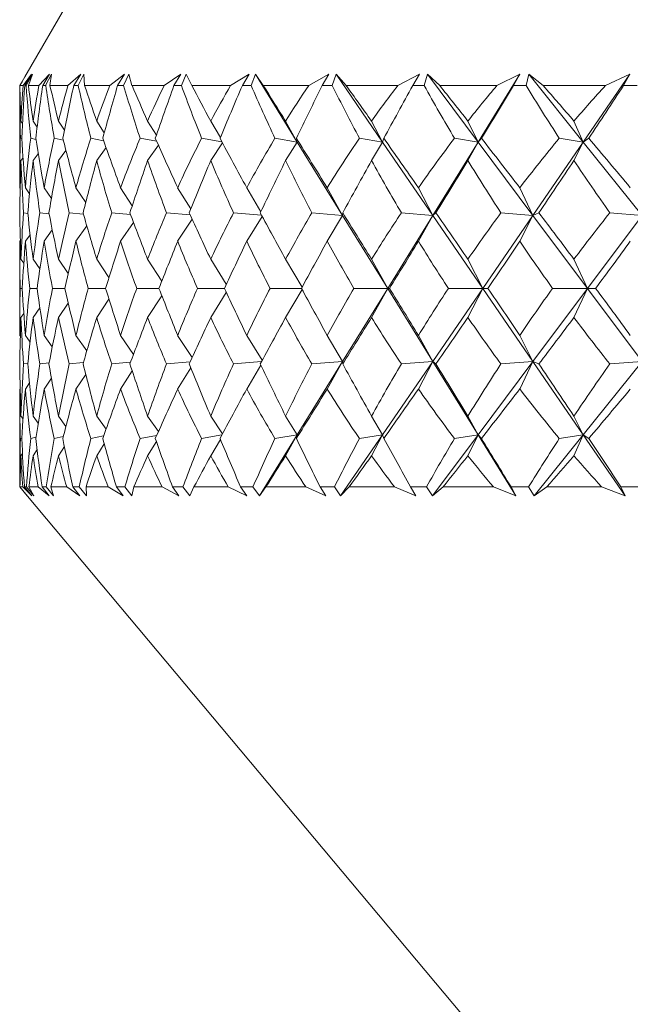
# Model space of a CAD drawing. Header units: inches. Extents: x -3.6 to 22.2, y -7.8 to 16.7.
# Tile 2 of 127: x -1.295 to -0.999, y -0.858 to -0.379. Entities that reach past the tile are written whole.
import ezdxf

# ---------------------------------------------------------------- set-up
doc = ezdxf.new("R2010")
doc.units = ezdxf.units.IN
doc.header["$MEASUREMENT"] = 0

msp = doc.modelspace()

# ---------------------------------------------------------------- linework, layer by layer
at = {"color": 7, "linetype": 'Continuous', "lineweight": 15}
for p, q in [((-1.18746, -0.22441), (-1.29295, -0.40712)), ((-1.29384, -0.41141), (-1.28977, -0.40589)), ((-1.29304, -0.41141), (-1.28977, -0.40589)), ((-1.29235, -0.41141), (-1.28928, -0.40589)), ((-1.29126, -0.41141), (-1.28928, -0.40589)), ((-1.28612, -0.41141), (-1.28096, -0.40589)), ((-1.2843, -0.41141), (-1.28096, -0.40589)), ((-1.28285, -0.41141), (-1.27994, -0.40589)), ((-1.28075, -0.41141), (-1.27994, -0.40589)), ((-1.27203, -0.41141), (-1.26581, -0.40589)), ((-1.26921, -0.41141), (-1.26581, -0.40589)), ((-1.26702, -0.41141), (-1.26428, -0.40589)), ((-1.26392, -0.41141), (-1.26428, -0.40589)), ((-1.25169, -0.41141), (-1.24447, -0.40589)), ((-1.24788, -0.41141), (-1.24447, -0.40589)), ((-1.24497, -0.41141), (-1.24242, -0.40589)), ((-1.2409, -0.41141), (-1.24242, -0.40589)), ((-1.22526, -0.41141), (-1.21709, -0.40589)), ((-1.2205, -0.41141), (-1.21709, -0.40589)), ((-1.21689, -0.41141), (-1.21456, -0.40589)), ((-1.21188, -0.41141), (-1.21456, -0.40589)), ((-1.19295, -0.41141), (-1.18391, -0.40589)), ((-1.18728, -0.41141), (-1.18391, -0.40589)), ((-1.183, -0.41141), (-1.1809, -0.40589)), ((-1.17709, -0.41141), (-1.1809, -0.40589)), ((-1.16057, -0.43881), (-1.1809, -0.40589)), ((-1.15503, -0.41141), (-1.14518, -0.40589)), ((-1.14849, -0.41141), (-1.14518, -0.40589)), ((-1.14358, -0.41141), (-1.14173, -0.40589)), ((-1.13681, -0.41141), (-1.14173, -0.40589)), ((-1.11915, -0.43881), (-1.14173, -0.40589)), ((-1.1118, -0.41141), (-1.10122, -0.40589)), ((-1.10445, -0.41141), (-1.10122, -0.40589)), ((-1.09893, -0.41141), (-1.09735, -0.40589)), ((-1.09136, -0.41141), (-1.09735, -0.40589)), ((-1.07272, -0.43881), (-1.09735, -0.40589)), ((-1.07272, -0.43881), (-1.05238, -0.40589)), ((-1.0636, -0.41141), (-1.05238, -0.40589)), ((-1.05549, -0.41141), (-1.05238, -0.40589)), ((-1.04943, -0.41141), (-1.04812, -0.40589)), ((-1.04112, -0.41141), (-1.04812, -0.40589)), ((-1.02163, -0.43881), (-1.04812, -0.40589)), ((-1.02163, -0.43881), (-0.99906, -0.40589)), ((-1.01083, -0.41141), (-0.99906, -0.40589)), ((-1.00203, -0.41141), (-0.99906, -0.40589)), ((-1.29542, -0.41141), (-1.29418, -0.40925)), ((-1.29536, -0.41141), (-1.29294, -0.40713)), ((-1.29542, -0.41328), (-1.29542, -0.4556)), ((-1.29384, -0.41141), (-1.29536, -0.41141)), ((-1.29235, -0.41141), (-1.29304, -0.41141)), ((-1.28612, -0.41141), (-1.29126, -0.41141)), ((-1.28285, -0.41141), (-1.2843, -0.41141)), ((-1.27203, -0.41141), (-1.28075, -0.41141)), ((-1.26702, -0.41141), (-1.26921, -0.41141)), ((-1.25169, -0.41141), (-1.26392, -0.41141)), ((-1.24497, -0.41141), (-1.24788, -0.41141)), ((-1.22526, -0.41141), (-1.2409, -0.41141)), ((-1.21689, -0.41141), (-1.2205, -0.41141)), ((-1.19295, -0.41141), (-1.21188, -0.41141)), ((-1.183, -0.41141), (-1.18728, -0.41141)), ((-1.15503, -0.41141), (-1.17709, -0.41141)), ((-1.14358, -0.41141), (-1.14849, -0.41141)), ((-1.1118, -0.41141), (-1.13681, -0.41141)), ((-1.09893, -0.41141), (-1.10445, -0.41141)), ((-1.0636, -0.41141), (-1.09136, -0.41141)), ((-1.04943, -0.41141), (-1.05549, -0.41141)), ((-1.01083, -0.41141), (-1.04112, -0.41141)), ((-0.99546, -0.41141), (-1.00203, -0.41141)), ((-1.2941, -0.42975), (-1.29486, -0.42861)), ((-1.287, -0.43155), (-1.28894, -0.42861)), ((-1.27374, -0.43307), (-1.27664, -0.42861)), ((-1.25439, -0.43437), (-1.25805, -0.42861)), ((-1.22906, -0.43552), (-1.23332, -0.42861)), ((-1.19795, -0.43657), (-1.20264, -0.42861)), ((-1.16057, -0.43881), (-1.16627, -0.42861)), ((-1.11915, -0.43881), (-1.1245, -0.42861)), ((-1.07272, -0.43881), (-1.07767, -0.42861)), ((-1.02163, -0.43881), (-1.02615, -0.42861)), ((-1.29443, -0.43718), (-1.29516, -0.437)), ((-1.28759, -0.43757), (-1.2901, -0.437)), ((-1.2743, -0.43791), (-1.27864, -0.437)), ((-1.25468, -0.4382), (-1.26088, -0.437)), ((-1.22892, -0.43847), (-1.23695, -0.437)), ((-1.19721, -0.43871), (-1.20705, -0.437)), ((-1.19692, -0.43925), (-1.20264, -0.44779)), ((-1.16057, -0.43881), (-1.17143, -0.437)), ((-1.16057, -0.43881), (-1.16627, -0.44779)), ((-1.16057, -0.43881), (-1.16103, -0.437)), ((-1.13856, -0.47443), (-1.16057, -0.43881)), ((-1.11915, -0.43881), (-1.13036, -0.437)), ((-1.11915, -0.43881), (-1.1245, -0.44779)), ((-1.11915, -0.43881), (-1.11856, -0.437)), ((-1.09472, -0.47443), (-1.11915, -0.43881)), ((-1.09472, -0.47443), (-1.07272, -0.43881)), ((-1.07272, -0.43881), (-1.08417, -0.437)), ((-1.07272, -0.43881), (-1.07767, -0.44779)), ((-1.07272, -0.43881), (-1.07108, -0.437)), ((-1.04606, -0.47443), (-1.07272, -0.43881)), ((-1.04606, -0.47443), (-1.02163, -0.43881)), ((-1.02163, -0.43881), (-1.03325, -0.437)), ((-1.02163, -0.43881), (-1.02615, -0.44779)), ((-1.02163, -0.43881), (-1.01897, -0.437)), ((-0.99297, -0.47443), (-1.02163, -0.43881)), ((-1.28647, -0.4445), (-1.28894, -0.44779)), ((-1.27301, -0.44288), (-1.27664, -0.44779)), ((-1.25351, -0.44151), (-1.25805, -0.44779)), ((-1.22809, -0.44031), (-1.23332, -0.44779)), ((-1.29385, -0.44646), (-1.29486, -0.44779)), ((-1.29522, -0.46128), (-1.2954, -0.46102)), ((-1.29067, -0.464), (-1.2927, -0.46102)), ((-1.28006, -0.46624), (-1.28359, -0.46102)), ((-1.2634, -0.46815), (-1.26812, -0.46102)), ((-1.24078, -0.46981), (-1.24644, -0.46102)), ((-1.21233, -0.47129), (-1.21871, -0.46102)), ((-1.17827, -0.47265), (-1.18515, -0.46102)), ((-1.13856, -0.47443), (-1.14604, -0.46102)), ((-1.09472, -0.47443), (-1.1017, -0.46102)), ((-1.04606, -0.47443), (-1.05247, -0.46102)), ((-1.29151, -0.47347), (-1.29366, -0.47321)), ((-1.28118, -0.4737), (-1.28569, -0.47321)), ((-1.26449, -0.4739), (-1.27136, -0.47321)), ((-1.24158, -0.47408), (-1.25078, -0.47321)), ((-1.21264, -0.47423), (-1.22411, -0.47321)), ((-1.17791, -0.47437), (-1.19158, -0.47321)), ((-1.13856, -0.47443), (-1.15345, -0.47321)), ((-1.13856, -0.47443), (-1.13847, -0.47321)), ((-1.09472, -0.47443), (-1.11002, -0.47321)), ((-1.09472, -0.47443), (-1.09322, -0.47321)), ((-1.04606, -0.47443), (-1.06163, -0.47321)), ((-1.04606, -0.47443), (-1.04316, -0.47321)), ((-0.99297, -0.47443), (-1.00869, -0.47321)), ((-1.24015, -0.47787), (-1.24644, -0.48702)), ((-1.21166, -0.47636), (-1.21871, -0.48702)), ((-1.17757, -0.475), (-1.18515, -0.48702)), ((-1.13856, -0.47443), (-1.14604, -0.48702)), ((-1.11664, -0.50991), (-1.13856, -0.47443)), ((-1.11664, -0.50991), (-1.09472, -0.47443)), ((-1.09472, -0.47443), (-1.1017, -0.48702)), ((-1.07039, -0.50991), (-1.09472, -0.47443)), ((-1.07039, -0.50991), (-1.04606, -0.47443)), ((-1.04606, -0.47443), (-1.05247, -0.48702)), ((-1.01951, -0.50991), (-1.04606, -0.47443)), ((-1.01951, -0.50991), (-0.99297, -0.47443)), ((-1.27962, -0.48152), (-1.28359, -0.48702)), ((-1.26286, -0.47956), (-1.26812, -0.48702)), ((-1.29515, -0.48668), (-1.2954, -0.48702)), ((-1.29039, -0.48384), (-1.2927, -0.48702)), ((-1.29542, -0.49318), (-1.29542, -0.52664)), ((-1.29348, -0.49773), (-1.29486, -0.49577)), ((-1.28567, -0.50044), (-1.28894, -0.49577)), ((-1.27186, -0.5027), (-1.27664, -0.49577)), ((-1.25207, -0.50465), (-1.25805, -0.49577)), ((-1.22641, -0.50636), (-1.23332, -0.49577)), ((-1.19506, -0.5079), (-1.20264, -0.49577)), ((-1.15824, -0.50932), (-1.16627, -0.49577)), ((-1.11664, -0.50991), (-1.1245, -0.49577)), ((-1.07039, -0.50991), (-1.07767, -0.49577)), ((-1.01951, -0.50991), (-1.02615, -0.49577)), ((-1.29421, -0.50991), (-1.29526, -0.50991)), ((-1.28705, -0.50991), (-1.2906, -0.50991)), ((-1.27351, -0.50991), (-1.27953, -0.50991)), ((-1.25371, -0.50991), (-1.26215, -0.50991)), ((-1.22781, -0.50991), (-1.2386, -0.50991)), ((-1.196, -0.50991), (-1.20906, -0.50991)), ((-1.15856, -0.50991), (-1.17378, -0.50991)), ((-1.15824, -0.5105), (-1.16627, -0.52406)), ((-1.13856, -0.54539), (-1.11664, -0.50991)), ((-1.11664, -0.50991), (-1.13304, -0.50991)), ((-1.11664, -0.50991), (-1.1245, -0.52406)), ((-1.11664, -0.50991), (-1.11578, -0.50991)), ((-1.09472, -0.54539), (-1.11664, -0.50991)), ((-1.09472, -0.54539), (-1.07039, -0.50991)), ((-1.07039, -0.50991), (-1.08716, -0.50991)), ((-1.07039, -0.50991), (-1.07767, -0.52406)), ((-1.07039, -0.50991), (-1.068, -0.50991)), ((-1.04606, -0.54539), (-1.07039, -0.50991)), ((-1.04606, -0.54539), (-1.01951, -0.50991)), ((-1.01951, -0.50991), (-1.03652, -0.50991)), ((-1.01951, -0.50991), (-1.02615, -0.52406)), ((-1.01951, -0.50991), (-1.01561, -0.50991)), ((-0.99297, -0.54539), (-1.01951, -0.50991)), ((-1.25207, -0.51518), (-1.25805, -0.52406)), ((-1.22641, -0.51347), (-1.23332, -0.52406)), ((-1.19506, -0.51192), (-1.20264, -0.52406)), ((-1.28567, -0.51939), (-1.28894, -0.52406)), ((-1.27186, -0.51713), (-1.27664, -0.52406)), ((-1.29348, -0.5221), (-1.29486, -0.52406)), ((-1.29515, -0.53315), (-1.2954, -0.5328)), ((-1.29039, -0.53598), (-1.2927, -0.5328)), ((-1.27962, -0.5383), (-1.28359, -0.5328)), ((-1.26286, -0.54026), (-1.26812, -0.5328)), ((-1.24015, -0.54196), (-1.24644, -0.5328)), ((-1.21166, -0.54346), (-1.21871, -0.5328)), ((-1.17757, -0.54483), (-1.18515, -0.5328)), ((-1.13856, -0.54539), (-1.14604, -0.5328)), ((-1.09472, -0.54539), (-1.1017, -0.5328)), ((-1.04606, -0.54539), (-1.05247, -0.5328)), ((-1.29151, -0.54636), (-1.29366, -0.54662)), ((-1.28118, -0.54612), (-1.28569, -0.54662)), ((-1.26449, -0.54592), (-1.27136, -0.54662)), ((-1.24158, -0.54575), (-1.25078, -0.54662)), ((-1.24078, -0.55002), (-1.24644, -0.55881)), ((-1.21264, -0.54559), (-1.22411, -0.54662)), ((-1.21233, -0.54853), (-1.21871, -0.55881)), ((-1.17791, -0.54545), (-1.19158, -0.54662)), ((-1.17827, -0.54718), (-1.18515, -0.55881)), ((-1.16057, -0.58101), (-1.13856, -0.54539)), ((-1.13856, -0.54539), (-1.15345, -0.54662)), ((-1.13856, -0.54539), (-1.14604, -0.55881)), ((-1.13856, -0.54539), (-1.13847, -0.54662)), ((-1.11915, -0.58101), (-1.09472, -0.54539)), ((-1.09472, -0.54539), (-1.11002, -0.54662)), ((-1.09472, -0.54539), (-1.1017, -0.55881)), ((-1.09472, -0.54539), (-1.09322, -0.54662)), ((-1.07272, -0.58101), (-1.09472, -0.54539)), ((-1.07272, -0.58101), (-1.04606, -0.54539)), ((-1.04606, -0.54539), (-1.06163, -0.54662)), ((-1.04606, -0.54539), (-1.05247, -0.55881)), ((-1.04606, -0.54539), (-1.04316, -0.54662)), ((-1.02163, -0.58101), (-1.04606, -0.54539)), ((-1.02163, -0.58101), (-0.99297, -0.54539)), ((-0.99297, -0.54539), (-1.00869, -0.54662)), ((-1.28006, -0.55359), (-1.28359, -0.55881)), ((-1.2634, -0.55168), (-1.26812, -0.55881)), ((-1.29522, -0.55855), (-1.2954, -0.55881)), ((-1.29067, -0.55583), (-1.2927, -0.55881)), ((-1.29542, -0.56423), (-1.29542, -0.60641)), ((-1.29385, -0.57337), (-1.29486, -0.57204)), ((-1.28647, -0.57533), (-1.28894, -0.57204)), ((-1.27301, -0.57695), (-1.27664, -0.57204)), ((-1.25351, -0.57832), (-1.25805, -0.57204)), ((-1.22809, -0.57951), (-1.23332, -0.57204)), ((-1.19692, -0.58058), (-1.20264, -0.57204)), ((-1.16057, -0.58101), (-1.16627, -0.57204)), ((-1.11915, -0.58101), (-1.1245, -0.57204)), ((-1.07272, -0.58101), (-1.07767, -0.57204)), ((-1.02163, -0.58101), (-1.02615, -0.57204)), ((-1.29443, -0.58264), (-1.29516, -0.58283)), ((-1.28759, -0.58225), (-1.2901, -0.58283)), ((-1.2743, -0.58192), (-1.27864, -0.58283)), ((-1.25468, -0.58162), (-1.26088, -0.58283)), ((-1.22892, -0.58136), (-1.23695, -0.58283)), ((-1.19721, -0.58112), (-1.20705, -0.58283)), ((-1.19795, -0.58326), (-1.20264, -0.59121)), ((-1.1789, -0.61069), (-1.16057, -0.58101)), ((-1.16057, -0.58101), (-1.17143, -0.58283)), ((-1.16057, -0.58101), (-1.16627, -0.59121)), ((-1.16057, -0.58101), (-1.16103, -0.58283)), ((-1.1395, -0.61069), (-1.11915, -0.58101)), ((-1.11915, -0.58101), (-1.13036, -0.58283)), ((-1.11915, -0.58101), (-1.1245, -0.59121)), ((-1.11915, -0.58101), (-1.11856, -0.58283)), ((-1.09492, -0.61069), (-1.07272, -0.58101)), ((-1.07272, -0.58101), (-1.08417, -0.58283)), ((-1.07272, -0.58101), (-1.07767, -0.59121)), ((-1.07272, -0.58101), (-1.07108, -0.58283)), ((-1.05438, -0.61069), (-1.07272, -0.58101)), ((-1.04551, -0.61069), (-1.02163, -0.58101)), ((-1.02163, -0.58101), (-1.03325, -0.58283)), ((-1.02163, -0.58101), (-1.02615, -0.59121)), ((-1.02163, -0.58101), (-1.01897, -0.58283)), ((-1.00128, -0.61069), (-1.02163, -0.58101)), ((-1.287, -0.58827), (-1.28894, -0.59121)), ((-1.27374, -0.58676), (-1.27664, -0.59121)), ((-1.25439, -0.58546), (-1.25805, -0.59121)), ((-1.22906, -0.5843), (-1.23332, -0.59121)), ((-1.2941, -0.59008), (-1.29486, -0.59121)), ((-1.29542, -0.60641), (-1.29171, -0.61083)), ((-1.29542, -0.60641), (-1.29183, -0.61069)), ((-1.29533, -0.60641), (-1.29183, -0.61069)), ((-1.29399, -0.60641), (-1.29533, -0.60641)), ((-1.29399, -0.60641), (-1.2896, -0.61069)), ((-1.29317, -0.60641), (-1.2896, -0.61069)), ((-1.29219, -0.60641), (-1.29317, -0.60641)), ((-1.29219, -0.60641), (-1.28859, -0.61069)), ((-1.29101, -0.60641), (-1.28859, -0.61069)), ((-1.28648, -0.60641), (-1.29101, -0.60641)), ((-1.28648, -0.60641), (-1.28108, -0.61069)), ((-1.28458, -0.60641), (-1.28108, -0.61069)), ((-1.28255, -0.60641), (-1.28458, -0.60641)), ((-1.28255, -0.60641), (-1.27896, -0.61069)), ((-1.28029, -0.60641), (-1.27896, -0.61069)), ((-1.27261, -0.60641), (-1.28029, -0.60641)), ((-1.27261, -0.60641), (-1.26622, -0.61069)), ((-1.26964, -0.60641), (-1.26622, -0.61069)), ((-1.26656, -0.60641), (-1.26964, -0.60641)), ((-1.26656, -0.60641), (-1.26303, -0.61069)), ((-1.26324, -0.60641), (-1.26303, -0.61069)), ((-1.25248, -0.60641), (-1.26324, -0.60641)), ((-1.25248, -0.60641), (-1.24517, -0.61069)), ((-1.24847, -0.60641), (-1.24517, -0.61069)), ((-1.24437, -0.60641), (-1.24847, -0.60641)), ((-1.24437, -0.60641), (-1.24091, -0.61069)), ((-1.24002, -0.60641), (-1.24091, -0.61069)), ((-1.22625, -0.60641), (-1.24002, -0.60641)), ((-1.22625, -0.60641), (-1.21807, -0.61069)), ((-1.22123, -0.60641), (-1.21807, -0.61069)), ((-1.21615, -0.60641), (-1.22123, -0.60641)), ((-1.21615, -0.60641), (-1.21279, -0.61069)), ((-1.2108, -0.60641), (-1.21279, -0.61069)), ((-1.19414, -0.60641), (-1.2108, -0.60641)), ((-1.19414, -0.60641), (-1.18516, -0.61069)), ((-1.18814, -0.60641), (-1.18516, -0.61069)), ((-1.18212, -0.60641), (-1.18814, -0.60641)), ((-1.18212, -0.60641), (-1.1789, -0.61069)), ((-1.17582, -0.60641), (-1.1789, -0.61069)), ((-1.1564, -0.60641), (-1.17582, -0.60641)), ((-1.1564, -0.60641), (-1.14669, -0.61069)), ((-1.14949, -0.60641), (-1.14669, -0.61069)), ((-1.14257, -0.60641), (-1.14949, -0.60641)), ((-1.14257, -0.60641), (-1.1395, -0.61069)), ((-1.13536, -0.60641), (-1.1395, -0.61069)), ((-1.11334, -0.60641), (-1.13536, -0.60641)), ((-1.11334, -0.60641), (-1.10298, -0.61069)), ((-1.10556, -0.60641), (-1.10298, -0.61069)), ((-1.0978, -0.60641), (-1.10556, -0.60641)), ((-1.0978, -0.60641), (-1.09492, -0.61069)), ((-1.08975, -0.60641), (-1.09492, -0.61069)), ((-1.0653, -0.60641), (-1.08975, -0.60641)), ((-1.0653, -0.60641), (-1.05438, -0.61069)), ((-1.05672, -0.60641), (-1.05438, -0.61069)), ((-1.04819, -0.60641), (-1.05672, -0.60641)), ((-1.04819, -0.60641), (-1.04551, -0.61069)), ((-1.03935, -0.60641), (-1.04551, -0.61069)), ((-1.01268, -0.60641), (-1.03935, -0.60641)), ((-1.01268, -0.60641), (-1.00128, -0.61069)), ((-1.00336, -0.60641), (-1.00128, -0.61069)), ((-0.99412, -0.60641), (-1.00336, -0.60641)), ((-1.29171, -0.61083), (-0.90608, -1.07041))]:
    msp.add_line(p, q, dxfattribs=at)
for centre, major_axis, ratio, start_param, end_param in [((-0.49542, 0.60732), (0.66624, 1.36877), 0.32354, 2.552955, 2.58062), ((-0.49542, -1.62714), (-0.74475, 1.3766), 0.212214, 0.386108, 0.411411), ((-0.49542, -1.62714), (-0.72563, 1.37418), 0.24512, 0.371698, 0.397001), ((-0.49542, 0.60732), (0.69363, 1.37089), 0.290758, 2.542823, 2.570488), ((-0.49542, 0.60732), (0.62827, 1.36681), 0.362344, 2.561796, 2.589461), ((-0.49542, -1.62714), (-0.76358, 1.37933), 0.172996, 0.40494, 0.430242), ((-0.49542, -1.62714), (-0.6985, 1.37133), 0.284394, 0.356559, 0.381861), ((-0.49542, 0.60732), (0.72156, 1.37371), 0.251494, 2.528095, 2.55576), ((-0.49542, 0.60732), (0.58381, 1.36577), 0.400474, 2.566299, 2.593964), ((-0.49542, -1.62714), (-0.77832, 1.38172), 0.133874, 0.425148, 0.450451), ((-0.49542, -1.62714), (-0.66624, 1.36877), 0.32354, 0.344218, 0.369521), ((-0.49542, 0.60732), (0.74475, 1.3766), 0.212214, 2.511065, 2.53873), ((-0.49542, 0.60732), (0.53195, 1.36596), 0.437435, 2.565487, 2.593152), ((-0.49542, -1.62714), (-0.78916, 1.38362), 0.094852, 0.44637, 0.471673), ((-0.49542, -1.62714), (-0.62827, 1.36681), 0.362344, 0.335377, 0.36068), ((-0.49542, 0.60732), (0.76358, 1.37933), 0.172996, 2.492233, 2.519899), ((-0.49542, 0.60732), (0.4716, 1.3676), 0.472516, 2.558277, 2.585942), ((-0.49542, -1.62714), (-0.79624, 1.38493), 0.055913, 0.468282, 0.493585), ((-0.49542, -1.62714), (-0.58381, 1.36577), 0.400474, 0.330874, 0.356177), ((-0.49542, 0.60732), (0.77832, 1.38172), 0.133874, 2.472025, 2.49969), ((-0.49542, 0.60732), (0.40166, 1.37073), 0.504738, 2.543593, 2.571258), ((-0.49542, -1.62714), (-0.79965, 1.38557), 0.017027, 0.490591, 0.515893), ((-0.49542, -1.62714), (-0.53195, 1.36596), 0.437435, 0.331686, 0.356989), ((-0.49542, 0.60732), (0.78916, 1.38362), 0.094852, 2.450803, 2.478468), ((-0.49542, 0.60732), (0.32128, 1.37503), 0.532829, 2.520614, 2.548279), ((-0.49542, -1.62714), (-0.79943, 1.38553), 0.021841, 5.744864, 5.770166), ((-0.49542, -1.62714), (-0.4716, 1.3676), 0.472516, 0.338896, 0.364199), ((-0.49542, 0.60732), (0.79624, 1.38493), 0.055913, 2.428891, 2.456556), ((-0.49542, 0.60732), (0.23036, 1.37972), 0.555268, 2.489198, 2.516863), ((-0.49542, -1.62714), (-0.79557, 1.3848), 0.060732, 5.722589, 5.747891), ((-0.49542, -1.62714), (-0.40166, 1.37073), 0.504738, 0.35358, 0.378883), ((-0.49542, 0.60732), (0.79965, 1.38557), 0.017027, 2.406582, 2.434247), ((-0.49542, 0.60732), (0.13024, 1.38365), 0.570469, 2.4504, 2.478065), ((-0.49542, -1.62714), (-0.78803, 1.38341), 0.09968, 5.700746, 5.726049), ((-0.49542, -1.62714), (-0.32128, 1.37503), 0.532829, 0.376559, 0.401861), ((-0.49542, 0.60732), (0.79943, 1.38553), 0.021841, 3.871366, 3.899031), ((-0.49542, 0.60732), (0.02413, 1.38557), 0.577117, 2.406807, 2.434472), ((-0.49542, -1.62714), (-0.77671, 1.38145), 0.138714, 5.679632, 5.704934), ((-0.49542, -1.62714), (-0.23036, 1.37972), 0.555268, 0.407975, 0.433277), ((-0.49542, 0.60732), (0.79557, 1.3848), 0.060732, 3.893641, 3.921306), ((-0.49542, -1.62714), (-0.72563, 1.37418), 0.24512, 0.408933, 0.441881), ((-0.49542, -1.62714), (-0.74475, 1.3766), 0.212214, 0.423343, 0.45629), ((-0.49542, -1.62714), (-0.6985, 1.37133), 0.284394, 0.393794, 0.426741), ((-0.49542, -1.62714), (-0.76358, 1.37933), 0.172996, 0.442175, 0.475122), ((-0.49542, -1.62714), (-0.66624, 1.36877), 0.32354, 0.381453, 0.414401), ((-0.49542, -1.62714), (-0.77832, 1.38172), 0.133874, 0.462383, 0.495331), ((-0.49542, -1.62714), (-0.62827, 1.36681), 0.362344, 0.372612, 0.40556), ((-0.49542, -1.62714), (-0.78916, 1.38362), 0.094852, 0.483605, 0.516552), ((-0.49542, -1.62714), (-0.58381, 1.36577), 0.400474, 0.368109, 0.401057), ((-0.49542, -1.62714), (-0.79624, 1.38493), 0.055913, 0.505517, 0.538464), ((-0.49542, -1.62714), (-0.53195, 1.36596), 0.437435, 0.368921, 0.401868), ((-0.49542, -1.62714), (-0.79965, 1.38557), 0.017027, 0.527826, 0.560773), ((-0.49542, -1.62714), (-0.4716, 1.3676), 0.472516, 0.376131, 0.409079), ((-0.49542, -1.62714), (-0.79943, 1.38553), 0.021841, 5.699984, 5.732931), ((-0.49542, -1.62714), (-0.40166, 1.37073), 0.504738, 0.390815, 0.423763), ((-0.49542, -1.62714), (-0.79557, 1.3848), 0.060732, 5.677709, 5.710656), ((-0.49542, -1.62714), (-0.32128, 1.37503), 0.532829, 0.413794, 0.446741), ((-0.49542, -1.62714), (-0.78803, 1.38341), 0.09968, 5.655866, 5.688814), ((-0.49542, -1.62714), (-0.23036, 1.37972), 0.555268, 0.44521, 0.478157), ((-0.49542, -1.62714), (-0.77671, 1.38145), 0.138714, 5.634752, 5.667699), ((-0.49542, 0.60732), (0.69363, 1.37089), 0.290758, 2.582421, 2.611213), ((-0.49542, 0.60732), (0.66624, 1.36877), 0.32354, 2.592552, 2.621344), ((-0.49542, 0.60732), (0.72156, 1.37371), 0.251494, 2.567693, 2.596485), ((-0.49542, 0.60732), (0.62827, 1.36681), 0.362344, 2.601393, 2.630185), ((-0.49542, 0.60732), (0.74475, 1.3766), 0.212214, 2.550663, 2.579455), ((-0.49542, 0.60732), (0.58381, 1.36577), 0.400474, 2.605896, 2.634689), ((-0.49542, 0.60732), (0.76358, 1.37933), 0.172996, 2.531831, 2.560623), ((-0.49542, 0.60732), (0.53195, 1.36596), 0.437435, 2.605085, 2.633877), ((-0.49542, 0.60732), (0.77832, 1.38172), 0.133874, 2.511622, 2.540414), ((-0.49542, 0.60732), (0.4716, 1.3676), 0.472516, 2.597874, 2.626666), ((-0.49542, 0.60732), (0.78916, 1.38362), 0.094852, 2.490401, 2.519193), ((-0.49542, 0.60732), (0.40166, 1.37073), 0.504738, 2.58319, 2.611982), ((-0.49542, 0.60732), (0.79624, 1.38493), 0.055913, 2.468489, 2.497281), ((-0.49542, 0.60732), (0.32128, 1.37503), 0.532829, 2.560212, 2.589004), ((-0.49542, 0.60732), (0.79965, 1.38557), 0.017027, 2.44618, 2.474972), ((-0.49542, 0.60732), (0.23036, 1.37972), 0.555268, 2.528796, 2.557588), ((-0.49542, 0.60732), (0.79943, 1.38553), 0.021841, 3.830641, 3.859434), ((-0.49542, 0.60732), (0.13024, 1.38365), 0.570469, 2.489997, 2.518789), ((-0.49542, 0.60732), (0.79557, 1.3848), 0.060732, 3.852916, 3.881709), ((-0.49542, 0.60732), (0.02413, 1.38557), 0.577117, 2.446405, 2.475197), ((-0.49542, -1.62714), (-0.72156, 1.37371), 0.251494, 0.455348, 0.48414), ((-0.49542, -1.62714), (-0.6985, 1.37133), 0.284394, 0.442829, 0.471621), ((-0.49542, -1.62714), (-0.74475, 1.3766), 0.212214, 0.472378, 0.50117), ((-0.49542, -1.62714), (-0.66624, 1.36877), 0.32354, 0.430488, 0.459281), ((-0.49542, -1.62714), (-0.76358, 1.37933), 0.172996, 0.49121, 0.520002), ((-0.49542, -1.62714), (-0.62827, 1.36681), 0.362344, 0.421648, 0.45044), ((-0.49542, -1.62714), (-0.77832, 1.38172), 0.133874, 0.511419, 0.540211), ((-0.49542, -1.62714), (-0.58381, 1.36577), 0.400474, 0.417144, 0.445936), ((-0.49542, -1.62714), (-0.78916, 1.38362), 0.094852, 0.53264, 0.561432), ((-0.49542, -1.62714), (-0.53195, 1.36596), 0.437435, 0.417956, 0.446748), ((-0.49542, -1.62714), (-0.79624, 1.38493), 0.055913, 0.554552, 0.583344), ((-0.49542, -1.62714), (-0.4716, 1.3676), 0.472516, 0.425166, 0.453959), ((-0.49542, -1.62714), (-0.79965, 1.38557), 0.017027, 0.576861, 0.605653), ((-0.49542, -1.62714), (-0.40166, 1.37073), 0.504738, 0.439851, 0.468643), ((-0.49542, -1.62714), (-0.79943, 1.38553), 0.021841, 5.655104, 5.683896), ((-0.49542, -1.62714), (-0.32128, 1.37503), 0.532829, 0.462829, 0.491621), ((-0.49542, -1.62714), (-0.79557, 1.3848), 0.060732, 5.632829, 5.661621), ((-0.49542, -1.62714), (-0.23036, 1.37972), 0.555268, 0.494245, 0.523037), ((-0.49542, -1.62714), (-0.78803, 1.38341), 0.09968, 5.610986, 5.639779), ((-0.49542, -1.62714), (-0.13024, 1.38365), 0.570469, 0.533043, 0.561836), ((-0.49542, 0.60732), (0.6985, 1.37133), 0.284394, 2.625091, 2.652508), ((-0.49542, 0.60732), (0.72156, 1.37371), 0.251494, 2.612573, 2.63999), ((-0.49542, 0.60732), (0.66624, 1.36877), 0.32354, 2.637432, 2.664849), ((-0.49542, 0.60732), (0.74475, 1.3766), 0.212214, 2.595542, 2.622959), ((-0.49542, 0.60732), (0.62827, 1.36681), 0.362344, 2.646273, 2.67369), ((-0.49542, 0.60732), (0.76358, 1.37933), 0.172996, 2.576711, 2.604128), ((-0.49542, 0.60732), (0.58381, 1.36577), 0.400474, 2.650776, 2.678193), ((-0.49542, 0.60732), (0.77832, 1.38172), 0.133874, 2.556502, 2.583919), ((-0.49542, 0.60732), (0.53195, 1.36596), 0.437435, 2.649964, 2.677381), ((-0.49542, 0.60732), (0.78916, 1.38362), 0.094852, 2.53528, 2.562697), ((-0.49542, 0.60732), (0.4716, 1.3676), 0.472516, 2.642754, 2.670171), ((-0.49542, 0.60732), (0.79624, 1.38493), 0.055913, 2.513368, 2.540785), ((-0.49542, 0.60732), (0.40166, 1.37073), 0.504738, 2.62807, 2.655487), ((-0.49542, 0.60732), (0.79965, 1.38557), 0.017027, 2.49106, 2.518477), ((-0.49542, 0.60732), (0.32128, 1.37503), 0.532829, 2.605092, 2.632509), ((-0.49542, 0.60732), (0.79943, 1.38553), 0.021841, 3.787137, 3.814554), ((-0.49542, 0.60732), (0.23036, 1.37972), 0.555268, 2.573676, 2.601093), ((-0.49542, 0.60732), (0.79557, 1.3848), 0.060732, 3.809412, 3.836829), ((-0.49542, 0.60732), (0.13024, 1.38365), 0.570469, 2.534877, 2.562294), ((-0.49542, 0.60732), (0.78803, 1.38341), 0.09968, 3.831255, 3.858672), ((-0.49542, -1.62714), (-0.6985, 1.37133), 0.284394, 0.489084, 0.516501), ((-0.49542, -1.62714), (-0.72156, 1.37371), 0.251494, 0.501603, 0.52902), ((-0.49542, -1.62714), (-0.66624, 1.36877), 0.32354, 0.476744, 0.50416), ((-0.49542, -1.62714), (-0.74475, 1.3766), 0.212214, 0.518633, 0.54605), ((-0.49542, -1.62714), (-0.62827, 1.36681), 0.362344, 0.467903, 0.49532), ((-0.49542, -1.62714), (-0.76358, 1.37933), 0.172996, 0.537465, 0.564882), ((-0.49542, -1.62714), (-0.58381, 1.36577), 0.400474, 0.463399, 0.490816), ((-0.49542, -1.62714), (-0.77832, 1.38172), 0.133874, 0.557674, 0.585091), ((-0.49542, -1.62714), (-0.53195, 1.36596), 0.437435, 0.464211, 0.491628), ((-0.49542, -1.62714), (-0.78916, 1.38362), 0.094852, 0.578895, 0.606312), ((-0.49542, -1.62714), (-0.4716, 1.3676), 0.472516, 0.471421, 0.498838), ((-0.49542, -1.62714), (-0.79624, 1.38493), 0.055913, 0.600807, 0.628224), ((-0.49542, -1.62714), (-0.40166, 1.37073), 0.504738, 0.486106, 0.513523), ((-0.49542, -1.62714), (-0.79965, 1.38557), 0.017027, 0.623116, 0.650533), ((-0.49542, -1.62714), (-0.32128, 1.37503), 0.532829, 0.509084, 0.536501), ((-0.49542, -1.62714), (-0.79943, 1.38553), 0.021841, 5.610224, 5.637641), ((-0.49542, -1.62714), (-0.23036, 1.37972), 0.555268, 0.5405, 0.567917), ((-0.49542, -1.62714), (-0.79557, 1.3848), 0.060732, 5.587949, 5.615366), ((-0.49542, -1.62714), (-0.13024, 1.38365), 0.570469, 0.579298, 0.606715), ((-0.49542, -1.62714), (-0.78803, 1.38341), 0.09968, 5.566106, 5.593523), ((-0.49542, 0.60732), (0.72156, 1.37371), 0.251494, 2.657453, 2.686245), ((-0.49542, 0.60732), (0.6985, 1.37133), 0.284394, 2.669971, 2.698764), ((-0.49542, 0.60732), (0.74475, 1.3766), 0.212214, 2.640422, 2.669214), ((-0.49542, 0.60732), (0.66624, 1.36877), 0.32354, 2.682312, 2.711104), ((-0.49542, 0.60732), (0.76358, 1.37933), 0.172996, 2.621591, 2.650383), ((-0.49542, 0.60732), (0.62827, 1.36681), 0.362344, 2.691153, 2.719945), ((-0.49542, 0.60732), (0.77832, 1.38172), 0.133874, 2.601382, 2.630174), ((-0.49542, 0.60732), (0.58381, 1.36577), 0.400474, 2.695656, 2.724448), ((-0.49542, 0.60732), (0.78916, 1.38362), 0.094852, 2.58016, 2.608952), ((-0.49542, 0.60732), (0.53195, 1.36596), 0.437435, 2.694844, 2.723637), ((-0.49542, 0.60732), (0.79624, 1.38493), 0.055913, 2.558248, 2.587041), ((-0.49542, 0.60732), (0.4716, 1.3676), 0.472516, 2.687634, 2.716426), ((-0.49542, 0.60732), (0.79965, 1.38557), 0.017027, 2.53594, 2.564732), ((-0.49542, 0.60732), (0.40166, 1.37073), 0.504738, 2.67295, 2.701742), ((-0.49542, 0.60732), (0.79943, 1.38553), 0.021841, 3.740882, 3.769674), ((-0.49542, 0.60732), (0.32128, 1.37503), 0.532829, 2.649972, 2.678764), ((-0.49542, 0.60732), (0.79557, 1.3848), 0.060732, 3.763157, 3.791949), ((-0.49542, 0.60732), (0.23036, 1.37972), 0.555268, 2.618556, 2.647348), ((-0.49542, 0.60732), (0.78803, 1.38341), 0.09968, 3.784999, 3.813792), ((-0.49542, 0.60732), (0.13024, 1.38365), 0.570469, 2.579757, 2.608549), ((-0.49542, -1.62714), (-0.69363, 1.37089), 0.290758, 0.53038, 0.559172), ((-0.49542, -1.62714), (-0.66624, 1.36877), 0.32354, 0.520248, 0.54904), ((-0.49542, -1.62714), (-0.72156, 1.37371), 0.251494, 0.545108, 0.5739), ((-0.49542, -1.62714), (-0.62827, 1.36681), 0.362344, 0.511407, 0.5402), ((-0.49542, -1.62714), (-0.74475, 1.3766), 0.212214, 0.562138, 0.59093), ((-0.49542, -1.62714), (-0.58381, 1.36577), 0.400474, 0.506904, 0.535696), ((-0.49542, -1.62714), (-0.76358, 1.37933), 0.172996, 0.580969, 0.609762), ((-0.49542, -1.62714), (-0.53195, 1.36596), 0.437435, 0.507716, 0.536508), ((-0.49542, -1.62714), (-0.77832, 1.38172), 0.133874, 0.601178, 0.629971), ((-0.49542, -1.62714), (-0.4716, 1.3676), 0.472516, 0.514926, 0.543718), ((-0.49542, -1.62714), (-0.78916, 1.38362), 0.094852, 0.6224, 0.651192), ((-0.49542, -1.62714), (-0.40166, 1.37073), 0.504738, 0.52961, 0.558403), ((-0.49542, -1.62714), (-0.79624, 1.38493), 0.055913, 0.644312, 0.673104), ((-0.49542, -1.62714), (-0.32128, 1.37503), 0.532829, 0.552589, 0.581381), ((-0.49542, -1.62714), (-0.79965, 1.38557), 0.017027, 0.666621, 0.695413), ((-0.49542, -1.62714), (-0.23036, 1.37972), 0.555268, 0.584005, 0.612797), ((-0.49542, -1.62714), (-0.79943, 1.38553), 0.021841, 5.565344, 5.594136), ((-0.49542, -1.62714), (-0.13024, 1.38365), 0.570469, 0.622803, 0.651595), ((-0.49542, -1.62714), (-0.79557, 1.3848), 0.060732, 5.543069, 5.571862), ((-0.49542, -1.62714), (-0.02413, 1.38557), 0.577117, 0.666396, 0.695188), ((-0.49542, 0.60732), (0.72563, 1.37418), 0.24512, 2.699712, 2.732659), ((-0.49542, 0.60732), (0.74475, 1.3766), 0.212214, 2.685302, 2.71825), ((-0.49542, 0.60732), (0.6985, 1.37133), 0.284394, 2.714851, 2.747799), ((-0.49542, 0.60732), (0.76358, 1.37933), 0.172996, 2.666471, 2.699418), ((-0.49542, 0.60732), (0.66624, 1.36877), 0.32354, 2.727192, 2.760139), ((-0.49542, 0.60732), (0.77832, 1.38172), 0.133874, 2.646262, 2.679209), ((-0.49542, 0.60732), (0.62827, 1.36681), 0.362344, 2.736033, 2.76898), ((-0.49542, 0.60732), (0.78916, 1.38362), 0.094852, 2.62504, 2.657988), ((-0.49542, 0.60732), (0.58381, 1.36577), 0.400474, 2.740536, 2.773484), ((-0.49542, 0.60732), (0.79624, 1.38493), 0.055913, 2.603128, 2.636076), ((-0.49542, 0.60732), (0.53195, 1.36596), 0.437435, 2.739724, 2.772672), ((-0.49542, 0.60732), (0.79965, 1.38557), 0.017027, 2.580819, 2.613767), ((-0.49542, 0.60732), (0.4716, 1.3676), 0.472516, 2.732514, 2.765461), ((-0.49542, 0.60732), (0.79943, 1.38553), 0.021841, 3.691847, 3.724794), ((-0.49542, 0.60732), (0.40166, 1.37073), 0.504738, 2.71783, 2.750777), ((-0.49542, 0.60732), (0.79557, 1.3848), 0.060732, 3.714121, 3.747069), ((-0.49542, 0.60732), (0.32128, 1.37503), 0.532829, 2.694852, 2.727799), ((-0.49542, 0.60732), (0.78803, 1.38341), 0.09968, 3.735964, 3.768912), ((-0.49542, 0.60732), (0.23036, 1.37972), 0.555268, 2.663436, 2.696383), ((-0.49542, 0.60732), (0.77671, 1.38145), 0.138714, 3.757079, 3.790026), ((-0.49542, -1.62714), (-0.66624, 1.36877), 0.32354, 0.560973, 0.586489), ((-0.49542, -1.62714), (-0.69363, 1.37089), 0.290758, 0.571105, 0.596621), ((-0.49542, -1.62714), (-0.62827, 1.36681), 0.362344, 0.552132, 0.577648), ((-0.49542, -1.62714), (-0.72156, 1.37371), 0.251494, 0.585832, 0.611348), ((-0.49542, -1.62714), (-0.58381, 1.36577), 0.400474, 0.547629, 0.573145), ((-0.49542, -1.62714), (-0.74475, 1.3766), 0.212214, 0.602863, 0.628379), ((-0.49542, -1.62714), (-0.53195, 1.36596), 0.437435, 0.548441, 0.573957), ((-0.49542, -1.62714), (-0.76358, 1.37933), 0.172996, 0.621694, 0.64721), ((-0.49542, -1.62714), (-0.4716, 1.3676), 0.472516, 0.555651, 0.581167), ((-0.49542, -1.62714), (-0.77832, 1.38172), 0.133874, 0.641903, 0.667419), ((-0.49542, -1.62714), (-0.40166, 1.37073), 0.504738, 0.570335, 0.595851), ((-0.49542, -1.62714), (-0.78916, 1.38362), 0.094852, 0.663125, 0.688641), ((-0.49542, -1.62714), (-0.32128, 1.37503), 0.532829, 0.593313, 0.61883), ((-0.49542, -1.62714), (-0.79624, 1.38493), 0.055913, 0.685037, 0.710553), ((-0.49542, -1.62714), (-0.23036, 1.37972), 0.555268, 0.624729, 0.650246), ((-0.49542, -1.62714), (-0.79965, 1.38557), 0.017027, 0.707345, 0.732862), ((-0.49542, -1.62714), (-0.13024, 1.38365), 0.570469, 0.663528, 0.689044), ((-0.49542, -1.62714), (-0.79943, 1.38553), 0.021841, 5.527896, 5.553412), ((-0.49542, -1.62714), (-0.02413, 1.38557), 0.577117, 0.70712, 0.732637), ((-0.49542, -1.62714), (-0.79557, 1.3848), 0.060732, 5.505621, 5.531137), ((-0.49542, 0.60732), (0.74475, 1.3766), 0.212214, 2.730182, 2.752461), ((-0.49542, 0.60732), (0.72563, 1.37418), 0.24512, 2.744592, 2.766871), ((-0.49542, 0.60732), (0.76358, 1.37933), 0.172996, 2.711351, 2.733629), ((-0.49542, 0.60732), (0.6985, 1.37133), 0.284394, 2.759731, 2.78201), ((-0.49542, 0.60732), (0.77832, 1.38172), 0.133874, 2.691142, 2.71342), ((-0.49542, 0.60732), (0.66624, 1.36877), 0.32354, 2.772072, 2.79435), ((-0.49542, 0.60732), (0.78916, 1.38362), 0.094852, 2.66992, 2.692199), ((-0.49542, 0.60732), (0.62827, 1.36681), 0.362344, 2.780913, 2.803191), ((-0.49542, 0.60732), (0.79624, 1.38493), 0.055913, 2.648008, 2.670287), ((-0.49542, 0.60732), (0.58381, 1.36577), 0.400474, 2.785416, 2.807695), ((-0.49542, 0.60732), (0.79965, 1.38557), 0.017027, 2.625699, 2.647978), ((-0.49542, 0.60732), (0.53195, 1.36596), 0.437435, 2.784604, 2.806883), ((-0.49542, 0.60732), (0.79943, 1.38553), 0.021841, 3.657635, 3.679914), ((-0.49542, 0.60732), (0.4716, 1.3676), 0.472516, 2.777394, 2.799672), ((-0.49542, 0.60732), (0.79557, 1.3848), 0.060732, 3.67991, 3.702189), ((-0.49542, 0.60732), (0.40166, 1.37073), 0.504738, 2.76271, 2.784988), ((-0.49542, 0.60732), (0.78803, 1.38341), 0.09968, 3.701753, 3.724032), ((-0.49542, 0.60732), (0.32128, 1.37503), 0.532829, 2.739731, 2.76201), ((-0.49542, 0.60732), (0.77671, 1.38145), 0.138714, 3.722868, 3.745146), ((-0.49542, 0.60732), (0.23036, 1.37972), 0.555268, 2.708315, 2.730594)]:
    msp.add_ellipse(centre, major_axis=major_axis, ratio=ratio, start_param=start_param, end_param=end_param, dxfattribs=at)

doc.saveas('drawing.dxf')
